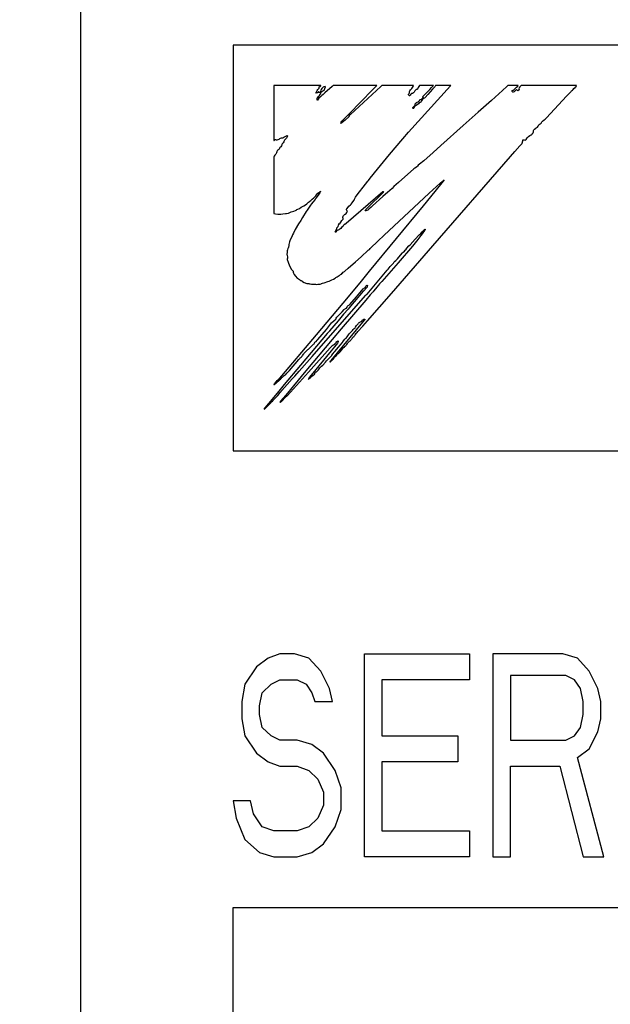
# Model space of a CAD drawing. Extents: x 77 to 816, y 33 to 540.
# Tile 9 of 21: x 419.4 to 425.22, y 429.05 to 438.75. Entities that reach past the tile are written whole.
import ezdxf

# ---------------------------------------------------------------- set-up
doc = ezdxf.new("R2010")
doc.units = 0
doc.header["$LTSCALE"] = 46.2
doc.layers.get('0').update_dxf_attribs({"linetype": 'CONTINUOUS'})
for name, color, linetype in [('ALL_CURVE', 7, 'CONTINUOUS'), ('ALL_DIM', 7, 'CONTINUOUS'), ('ALL_FEATURES', 7, 'CONTINUOUS')]:
    doc.layers.add(name, color=color, linetype=linetype)
doc.dimstyles.get("Standard").update_dxf_attribs({"dimtxt": 2.5, "dimasz": 2.5, "dimexe": 1.25, "dimexo": 0.625, "dimtad": 1, "dimcen": 2.5, "dimazin": 3, "dimtfac": 1, "dimtmove": 0, "dimatfit": 3})

# ---------------------------------------------------------------- blocks, each defined once
blk = doc.blocks.new('_OPEN')
at = {"color": 0, "linetype": 'BYBLOCK'}
for p, q in [((0, 0), (-1, 0.25)), ((-1, -0.25), (0, 0)), ((-1, 0), (0, 0))]:
    blk.add_line(p, q, dxfattribs=at)
blk = doc.blocks.new('*D12')
at = {"layer": 'ALL_DIM', "color": 2, "linetype": 'CONTINUOUS'}
for p, q in [((422.2617, 457.5), (320, 457.5)), ((322, 457.5), (322, 360)), ((322, 262.5), (322, 360)), ((422, 262.5), (320, 262.5))]:
    blk.add_line(p, q, dxfattribs=at)
at = {"layer": 'ALL_DIM', "color": 2, "linetype": 'CONTINUOUS', "xscale": 4, "yscale": 4, "zscale": 4}
for p, rotation in [((322, 457.5), 90), ((322, 262.5), 270)]:
    blk.add_blockref('_OPEN', p, dxfattribs=dict(at, rotation=rotation))
blk = doc.blocks.new('*D13')
at = {"layer": 'ALL_DIM', "color": 2, "linetype": 'CONTINUOUS'}
for p, q in [((350, 457.5), (350, 485.3281)), ((350, 485.3281), (350, 448.75)), ((422, 457.5), (348, 457.5)), ((350, 430), (350, 448.75)), ((418.2966, 440), (348, 440)), ((350, 440), (350, 430))]:
    blk.add_line(p, q, dxfattribs=at)
at = {"layer": 'ALL_DIM', "color": 2, "linetype": 'CONTINUOUS', "xscale": 4, "yscale": 4, "zscale": 4}
for p, rotation in [((350, 457.5), 270), ((350, 440), 90)]:
    blk.add_blockref('_OPEN', p, dxfattribs=dict(at, rotation=rotation))

msp = doc.modelspace()

# ---------------------------------------------------------------- linework, layer by layer
at = {"layer": 'ALL_CURVE', "color": 4, "linetype": 'CONTINUOUS'}
for p, q in [((421.5, 438.5), (421.5, 434.5)), ((458.5, 438.5), (421.5, 438.5)), ((421.5, 434.5), (439.5, 434.5)), ((421.845, 432.4574), (421.73, 432.3723)), ((421.96, 432.5), (421.845, 432.4574)), ((422.1037, 432.5), (421.96, 432.5)), ((422.2475, 432.4574), (422.1037, 432.5)), ((422.3625, 432.3298), (422.2475, 432.4574)), ((422.7937, 430.5), (422.7937, 432.5)), ((422.7937, 432.5), (423.8288, 432.5)), ((423.8288, 432.5), (423.8288, 432.2447)), ((424.0587, 432.5), (424.0587, 430.5)), ((424.7488, 432.5), (424.0587, 432.5)), ((424.8925, 432.4574), (424.7488, 432.5)), ((425.0075, 432.3298), (424.8925, 432.4574)), ((421.73, 432.3723), (421.615, 432.2021)), ((422.4488, 432.1596), (422.3625, 432.3298)), ((424.2312, 432.2872), (424.2312, 431.6489)), ((424.7775, 432.2872), (424.2312, 432.2872)), ((424.8637, 432.2447), (424.7775, 432.2872)), ((425.0938, 432.1596), (425.0075, 432.3298)), ((421.615, 432.2021), (421.5863, 432.0319)), ((421.7875, 432.117), (421.8738, 432.2021)), ((421.8738, 432.2021), (421.96, 432.2447)), ((421.96, 432.2447), (422.1325, 432.2447)), ((422.1325, 432.2447), (422.2187, 432.2021)), ((422.2187, 432.2021), (422.2763, 432.117)), ((422.4775, 432.0319), (422.4488, 432.1596)), ((422.9663, 432.2447), (422.9663, 431.6915)), ((423.8288, 432.2447), (422.9663, 432.2447)), ((424.9213, 432.1596), (424.8637, 432.2447)), ((424.95, 432.0319), (424.9213, 432.1596)), ((425.1225, 432.0319), (425.0938, 432.1596)), ((421.7588, 431.9894), (421.7875, 432.117)), ((422.2763, 432.117), (422.305, 432.0319)), ((421.5863, 432.0319), (421.5863, 431.8617)), ((421.7588, 431.9043), (421.7588, 431.9894)), ((422.305, 432.0319), (422.4775, 432.0319)), ((424.95, 431.9043), (424.95, 432.0319)), ((425.1225, 431.8617), (425.1225, 432.0319)), ((421.5863, 431.8617), (421.615, 431.6915)), ((421.7875, 431.7766), (421.7588, 431.9043)), ((424.9213, 431.7766), (424.95, 431.9043)), ((425.0938, 431.734), (425.1225, 431.8617)), ((421.8738, 431.6915), (421.7875, 431.7766)), ((424.8637, 431.6915), (424.9213, 431.7766)), ((421.615, 431.6915), (421.73, 431.5213)), ((421.96, 431.6489), (421.8738, 431.6915)), ((422.9663, 431.6915), (423.7137, 431.6915)), ((423.7137, 431.6915), (423.7137, 431.4362)), ((424.7775, 431.6489), (424.8637, 431.6915)), ((425.0075, 431.5638), (425.0938, 431.734)), ((422.1325, 431.6489), (421.96, 431.6489)), ((422.2763, 431.6064), (422.1325, 431.6489)), ((422.3912, 431.5213), (422.2763, 431.6064)), ((424.2312, 431.6489), (424.7775, 431.6489)), ((421.73, 431.5213), (421.845, 431.4362)), ((422.5063, 431.3511), (422.3912, 431.5213)), ((424.8925, 431.4787), (425.0075, 431.5638)), ((425.1512, 430.5), (424.8925, 431.4787)), ((421.845, 431.4362), (421.96, 431.3936)), ((421.96, 431.3936), (422.1325, 431.3936)), ((422.1325, 431.3936), (422.2475, 431.3511)), ((422.9663, 431.4362), (422.9663, 430.7553)), ((423.7137, 431.4362), (422.9663, 431.4362)), ((424.2312, 430.5), (424.2312, 431.3936)), ((424.2312, 431.3936), (424.72, 431.3936)), ((424.72, 431.3936), (424.95, 430.5)), ((422.2475, 431.3511), (422.3338, 431.266)), ((422.5637, 431.1809), (422.5063, 431.3511)), ((422.3338, 431.266), (422.3912, 431.1383)), ((422.5637, 430.9681), (422.5637, 431.1809)), ((422.3912, 431.1383), (422.3912, 431.0106)), ((421.5, 431.0532), (421.5288, 430.883)), ((421.6725, 431.0532), (421.5, 431.0532)), ((421.7012, 430.9255), (421.6725, 431.0532)), ((422.3912, 431.0106), (422.3338, 430.883)), ((421.7875, 430.7979), (421.7012, 430.9255)), ((422.5063, 430.7979), (422.5637, 430.9681)), ((421.5288, 430.883), (421.615, 430.6702)), ((421.9025, 430.7553), (421.7875, 430.7979)), ((422.2475, 430.7979), (422.1325, 430.7553)), ((422.3338, 430.883), (422.2475, 430.7979)), ((422.3912, 430.6277), (422.5063, 430.7979)), ((422.1325, 430.7553), (421.9025, 430.7553)), ((422.9663, 430.7553), (423.8288, 430.7553)), ((423.8288, 430.7553), (423.8288, 430.5)), ((421.615, 430.6702), (421.7588, 430.5426)), ((422.2763, 430.5426), (422.3912, 430.6277)), ((421.7588, 430.5426), (421.9025, 430.5)), ((422.1325, 430.5), (422.2763, 430.5426)), ((421.9025, 430.5), (422.1325, 430.5)), ((423.8288, 430.5), (422.7937, 430.5)), ((424.0587, 430.5), (424.2312, 430.5)), ((424.95, 430.5), (425.1512, 430.5)), ((421.5, 423.5), (421.5, 430)), ((421.5, 430), (439.5, 430))]:
    msp.add_line(p, q, dxfattribs=at)
at = {"layer": 'ALL_FEATURES', "color": 7, "linetype": 'CONTINUOUS'}
for p, q in [((420, 273.0088), (420, 439)), ((421.9, 438.1), (421.9, 437.5596)), ((422.3646, 438.1), (421.9, 438.1)), ((422.3409, 438.0682), (422.3436, 438.0707)), ((422.3436, 438.0707), (422.3471, 438.0767)), ((422.3471, 438.0767), (422.3486, 438.0875)), ((422.3486, 438.0875), (422.3529, 438.0907)), ((422.3529, 438.0907), (422.3633, 438.0984)), ((422.3633, 438.0984), (422.3646, 438.1)), ((422.3738, 438.0715), (422.3667, 438.062)), ((422.3831, 438.0815), (422.3738, 438.0715)), ((422.3881, 438.0851), (422.3831, 438.0815)), ((422.3938, 438.0881), (422.3881, 438.0851)), ((422.4082, 438.0925), (422.3938, 438.0881)), ((422.4021, 438.0674), (422.4051, 438.0751)), ((422.4755, 438.0921), (422.4051, 438.0304)), ((422.4051, 438.0751), (422.4073, 438.0794)), ((422.4073, 438.0794), (422.4091, 438.0868)), ((422.4091, 438.0868), (422.4082, 438.0925)), ((422.4802, 438.0964), (422.4755, 438.0921)), ((422.4854, 438.1), (422.4802, 438.0964)), ((422.9156, 438.1), (422.4854, 438.1)), ((422.9547, 438.091), (422.6549, 437.8166)), ((422.8746, 438.0577), (422.9135, 438.0976)), ((422.9135, 438.0976), (422.9156, 438.1)), ((422.9648, 438.1), (422.9547, 438.091)), ((423.2765, 438.1), (422.9648, 438.1)), ((423.2283, 437.6404), (423.6419, 438.0976)), ((423.2476, 438.059), (423.2596, 438.0735)), ((423.2596, 438.0735), (423.2658, 438.0808)), ((423.2658, 438.0808), (423.2729, 438.0908)), ((423.2729, 438.0908), (423.2765, 438.1)), ((423.3243, 438.0822), (423.3152, 438.0664)), ((423.3299, 438.0919), (423.3243, 438.0822)), ((423.3358, 438.1), (423.3299, 438.0919)), ((423.4736, 438.1), (423.3358, 438.1)), ((423.4366, 438.0622), (423.4557, 438.0815)), ((423.4557, 438.0815), (423.4736, 438.1)), ((423.4857, 438.0894), (423.4644, 438.0646)), ((423.4955, 438.1), (423.4857, 438.0894)), ((423.6439, 438.1), (423.4955, 438.1)), ((423.6419, 438.0976), (423.6439, 438.1)), ((424.1967, 438.0902), (424.1552, 438.0521)), ((424.2077, 438.1), (424.1967, 438.0902)), ((424.3089, 438.1), (424.2077, 438.1)), ((424.2686, 438.0618), (424.2829, 438.0751)), ((424.2829, 438.0751), (424.291, 438.0836)), ((424.291, 438.0836), (424.3037, 438.0964)), ((424.3037, 438.0964), (424.3089, 438.1)), ((424.3187, 438.079), (424.3164, 438.0703)), ((424.3164, 438.0703), (424.3172, 438.0577)), ((424.3231, 438.085), (424.3187, 438.079)), ((424.3237, 438.0855), (424.3231, 438.085)), ((424.3277, 438.0891), (424.3237, 438.0855)), ((424.331, 438.0936), (424.3277, 438.0891)), ((424.3365, 438.1), (424.331, 438.0936)), ((424.8826, 438.1), (424.3365, 438.1)), ((424.8496, 438.0617), (424.8572, 438.0716)), ((424.8572, 438.0716), (424.8688, 438.0825)), ((424.8688, 438.0825), (424.8705, 438.084)), ((424.8705, 438.084), (424.8786, 438.0925)), ((424.8786, 438.0925), (424.8826, 438.1)), ((422.3142, 438.0285), (422.3185, 438.0362)), ((422.3189, 438.0271), (422.3142, 438.0285)), ((422.3185, 438.0362), (422.3242, 438.0436)), ((422.3261, 438.028), (422.3189, 438.0271)), ((422.3242, 438.0436), (422.3287, 438.0512)), ((422.3328, 438.0304), (422.3261, 438.028)), ((422.3284, 437.9703), (422.3296, 437.9761)), ((422.3287, 438.0512), (422.3345, 438.0617)), ((422.3296, 437.9761), (422.3315, 437.9811)), ((422.3315, 437.9811), (422.3374, 437.9898)), ((422.3369, 438.0339), (422.3328, 438.0304)), ((422.3345, 438.0617), (422.3409, 438.0682)), ((422.3409, 438.0383), (422.3369, 438.0339)), ((422.3374, 437.9898), (422.3479, 437.9995)), ((422.3451, 437.9751), (422.3381, 437.9668)), ((422.3449, 438.0403), (422.3409, 438.0383)), ((422.3467, 438.0343), (422.3449, 438.0403)), ((422.3603, 437.991), (422.3451, 437.9751)), ((422.3492, 438.0307), (422.3467, 438.0343)), ((422.3479, 437.9995), (422.3521, 438.0035)), ((422.3536, 438.0329), (422.3492, 438.0307)), ((422.3521, 438.0035), (422.3582, 438.0115)), ((422.3567, 438.0354), (422.3536, 438.0329)), ((422.3603, 438.0411), (422.3567, 438.0354)), ((422.3582, 438.0115), (422.3631, 438.025)), ((422.3632, 438.0544), (422.3603, 438.0411)), ((422.3756, 438.0034), (422.3603, 437.991)), ((422.3631, 438.025), (422.3687, 438.0357)), ((422.3667, 438.062), (422.3632, 438.0544)), ((422.3687, 438.0357), (422.3756, 438.0437)), ((422.3756, 438.0437), (422.3843, 438.049)), ((422.3873, 438.0132), (422.3756, 438.0034)), ((422.3843, 438.049), (422.3958, 438.055)), ((422.4051, 438.0304), (422.3873, 438.0132)), ((422.3958, 438.055), (422.3987, 438.0576)), ((422.3987, 438.0576), (422.4004, 438.0602)), ((422.4004, 438.0602), (422.4018, 438.0661)), ((422.4018, 438.0661), (422.4021, 438.0674)), ((422.642, 437.8231), (422.8746, 438.0577)), ((423.229, 438.0102), (423.2293, 438.0164)), ((423.2319, 438.0048), (423.229, 438.0102)), ((423.2293, 438.0164), (423.2329, 438.0243)), ((423.2389, 438.0003), (423.2319, 438.0048)), ((423.2329, 438.0243), (423.2364, 438.0295)), ((423.2364, 438.0295), (423.2379, 438.034)), ((423.2379, 438.034), (423.2382, 438.043)), ((423.2382, 438.043), (423.2383, 438.0437)), ((423.2383, 438.0437), (423.2395, 438.0484)), ((423.2414, 438.001), (423.2389, 438.0003)), ((423.2395, 438.0484), (423.2476, 438.059)), ((423.2446, 438.0058), (423.2414, 438.001)), ((423.2497, 438.0154), (423.2446, 438.0058)), ((423.254, 438.0203), (423.2497, 438.0154)), ((423.2584, 438.0217), (423.254, 438.0203)), ((423.2671, 438.0231), (423.2584, 438.0217)), ((423.2757, 438.0277), (423.2671, 438.0231)), ((423.2841, 438.0358), (423.2757, 438.0277)), ((423.2919, 438.0474), (423.2841, 438.0358)), ((423.2944, 438.0521), (423.2919, 438.0474)), ((423.297, 438.0566), (423.2944, 438.0521)), ((423.2996, 438.0595), (423.297, 438.0566)), ((423.3046, 438.062), (423.2996, 438.0595)), ((423.3115, 438.0617), (423.3046, 438.062)), ((423.3152, 438.0664), (423.3115, 438.0617)), ((423.3624, 437.9723), (423.3725, 437.983)), ((423.3673, 437.9894), (423.3697, 437.993)), ((423.3684, 437.9873), (423.3673, 437.9894)), ((423.3729, 437.9859), (423.3684, 437.9873)), ((423.3697, 437.993), (423.3859, 438.0109)), ((423.3766, 437.9727), (423.3703, 437.9684)), ((423.3725, 437.983), (423.3748, 437.9854)), ((423.3748, 437.9854), (423.3729, 437.9859)), ((423.3862, 437.978), (423.3766, 437.9727)), ((423.3859, 438.0109), (423.4366, 438.0622)), ((423.3921, 437.9839), (423.3862, 437.978)), ((423.4198, 438.0133), (423.3921, 437.9839)), ((423.4644, 438.0646), (423.4198, 438.0133)), ((424.1552, 438.0521), (424.0444, 437.9538)), ((424.2478, 438.0506), (424.2488, 438.0518)), ((424.2478, 438.0467), (424.2478, 438.0506)), ((424.2502, 438.0418), (424.2478, 438.0467)), ((424.2488, 438.0518), (424.2583, 438.0549)), ((424.2548, 438.0371), (424.2502, 438.0418)), ((424.2582, 438.0363), (424.2548, 438.0371)), ((424.268, 438.0401), (424.2582, 438.0363)), ((424.2583, 438.0549), (424.2686, 438.0618)), ((424.2745, 438.0442), (424.268, 438.0401)), ((424.2799, 438.0496), (424.2745, 438.0442)), ((424.2848, 438.0542), (424.2799, 438.0496)), ((424.2933, 438.0579), (424.2848, 438.0542)), ((424.2967, 438.059), (424.2933, 438.0579)), ((424.2997, 438.0524), (424.2967, 438.059)), ((424.3016, 438.0508), (424.2997, 438.0524)), ((424.3036, 438.0502), (424.3016, 438.0508)), ((424.3082, 438.0512), (424.3036, 438.0502)), ((424.3142, 438.0553), (424.3082, 438.0512)), ((424.3172, 438.0577), (424.3142, 438.0553)), ((424.5871, 437.7816), (424.7835, 437.9966)), ((424.7835, 437.9966), (424.7923, 438.0044)), ((424.7923, 438.0044), (424.799, 438.0103)), ((424.799, 438.0103), (424.8155, 438.0269)), ((424.8155, 438.0269), (424.8257, 438.04)), ((424.8257, 438.04), (424.8313, 438.0461)), ((424.8313, 438.0461), (424.8346, 438.0485)), ((424.8346, 438.0485), (424.8443, 438.0556)), ((424.8443, 438.0556), (424.8496, 438.0617)), ((422.3281, 437.9572), (422.3284, 437.9703)), ((422.3307, 437.9585), (422.3281, 437.9572)), ((422.3381, 437.9668), (422.3307, 437.9585)), ((423.2692, 437.8839), (423.2724, 437.8895)), ((423.2696, 437.8793), (423.2692, 437.8839)), ((423.2703, 437.8781), (423.2696, 437.8793)), ((423.2738, 437.8757), (423.2703, 437.8781)), ((423.2724, 437.8895), (423.2791, 437.8951)), ((423.2783, 437.8765), (423.2738, 437.8757)), ((423.28, 437.8791), (423.2783, 437.8765)), ((423.2791, 437.8951), (423.2864, 437.9003)), ((423.2826, 437.8861), (423.28, 437.8791)), ((423.2878, 437.8932), (423.2826, 437.8861)), ((423.2864, 437.9003), (423.2915, 437.9058)), ((423.2981, 437.9016), (423.2878, 437.8932)), ((423.2915, 437.9058), (423.2935, 437.9119)), ((423.2932, 437.917), (423.2947, 437.9217)), ((423.2935, 437.9119), (423.2932, 437.917)), ((423.2947, 437.9217), (423.2968, 437.9238)), ((423.2968, 437.9238), (423.3001, 437.9258)), ((423.3124, 437.9111), (423.2981, 437.9016)), ((423.3001, 437.9258), (423.3025, 437.9284)), ((423.3025, 437.9284), (423.3066, 437.9333)), ((423.3066, 437.9333), (423.3134, 437.9383)), ((423.326, 437.9212), (423.3124, 437.9111)), ((423.3134, 437.9383), (423.3223, 437.941)), ((423.3223, 437.941), (423.327, 437.9423)), ((423.3344, 437.9302), (423.326, 437.9212)), ((423.327, 437.9423), (423.3332, 437.9463)), ((423.3332, 437.9463), (423.3373, 437.9527)), ((423.3413, 437.9326), (423.3344, 437.9302)), ((423.3373, 437.9527), (423.3388, 437.9621)), ((423.3388, 437.9621), (423.3454, 437.962)), ((423.3482, 437.9386), (423.3413, 437.9326)), ((423.3454, 437.962), (423.3531, 437.9651)), ((423.3565, 437.9498), (423.3482, 437.9386)), ((423.3531, 437.9651), (423.3624, 437.9723)), ((423.363, 437.9596), (423.3565, 437.9498)), ((423.3703, 437.9684), (423.363, 437.9596)), ((424.0444, 437.9538), (423.9142, 437.8396)), ((422.584, 437.7647), (422.599, 437.78)), ((422.599, 437.78), (422.642, 437.8231)), ((422.6394, 437.7912), (422.6027, 437.76)), ((422.641, 437.8003), (422.6394, 437.7912)), ((422.6454, 437.8079), (422.641, 437.8003)), ((422.652, 437.8143), (422.6454, 437.8079)), ((422.6549, 437.8166), (422.652, 437.8143)), ((423.9142, 437.8396), (423.7679, 437.7071)), ((424.5744, 437.7698), (424.5871, 437.7816)), ((422.5701, 437.733), (422.5615, 437.7269)), ((422.5615, 437.7269), (422.5619, 437.7312)), ((422.5619, 437.7312), (422.5652, 437.7394)), ((422.5652, 437.7394), (422.5656, 437.7402)), ((422.5656, 437.7402), (422.5711, 437.7493)), ((422.6027, 437.76), (422.5701, 437.733)), ((422.5711, 437.7493), (422.584, 437.7647)), ((423.7679, 437.7071), (423.5454, 437.5113)), ((424.4813, 437.6802), (424.4866, 437.6836)), ((424.4866, 437.6836), (424.498, 437.6925)), ((424.498, 437.6925), (424.5063, 437.7022)), ((424.5063, 437.7022), (424.512, 437.7139)), ((424.512, 437.7139), (424.5145, 437.7165)), ((424.5145, 437.7165), (424.5239, 437.7228)), ((424.5239, 437.7228), (424.5344, 437.7316)), ((424.5344, 437.7316), (424.5427, 437.7421)), ((424.5427, 437.7421), (424.5486, 437.7487)), ((424.5486, 437.7487), (424.5649, 437.7621)), ((424.5649, 437.7621), (424.5744, 437.7698)), ((421.9667, 437.5829), (421.9756, 437.5851)), ((421.9756, 437.5851), (421.984, 437.5854)), ((421.984, 437.5854), (421.9902, 437.5861)), ((421.9902, 437.5861), (421.9997, 437.5908)), ((421.9997, 437.5908), (422.0179, 437.6036)), ((422.0179, 437.6036), (422.0262, 437.6071)), ((422.0262, 437.6071), (422.034, 437.6075)), ((422.033, 437.5963), (422.0263, 437.5839)), ((422.0361, 437.6022), (422.033, 437.5963)), ((422.034, 437.6075), (422.0359, 437.6067)), ((422.0359, 437.6067), (422.0367, 437.6055)), ((422.0367, 437.6055), (422.0361, 437.6022)), ((423.1708, 437.5747), (423.2283, 437.6404)), ((424.3882, 437.569), (424.3986, 437.5848)), ((424.3986, 437.5848), (424.411, 437.5981)), ((424.411, 437.5981), (424.4246, 437.6086)), ((424.4246, 437.6086), (424.437, 437.6154)), ((424.437, 437.6154), (424.4391, 437.6165)), ((424.4391, 437.6165), (424.4448, 437.6215)), ((424.4448, 437.6215), (424.4469, 437.624)), ((424.4469, 437.624), (424.4556, 437.6364)), ((424.4556, 437.6364), (424.4596, 437.6455)), ((424.4592, 437.6553), (424.4595, 437.6592)), ((424.4599, 437.6509), (424.4592, 437.6553)), ((424.4595, 437.6592), (424.4623, 437.6658)), ((424.4596, 437.6455), (424.4599, 437.6509)), ((424.4623, 437.6658), (424.4687, 437.672)), ((424.4687, 437.672), (424.4813, 437.6802)), ((421.9, 437.5596), (421.9036, 437.56)), ((421.9036, 437.56), (421.9073, 437.564)), ((421.9073, 437.564), (421.9098, 437.5664)), ((421.9098, 437.5664), (421.9151, 437.5686)), ((421.9151, 437.5686), (421.9187, 437.5687)), ((421.9187, 437.5687), (421.9232, 437.5677)), ((421.9232, 437.5677), (421.933, 437.5664)), ((421.933, 437.5664), (421.9432, 437.5684)), ((421.9432, 437.5684), (421.9535, 437.5735)), ((421.9535, 437.5735), (421.9592, 437.578)), ((421.9611, 437.4895), (421.9553, 437.4791)), ((421.9592, 437.578), (421.9667, 437.5829)), ((421.9645, 437.493), (421.9611, 437.4895)), ((421.9707, 437.498), (421.9645, 437.493)), ((421.9764, 437.5065), (421.9707, 437.498)), ((421.9805, 437.5169), (421.9764, 437.5065)), ((421.9809, 437.519), (421.9805, 437.5169)), ((421.9828, 437.5259), (421.9809, 437.519)), ((421.9882, 437.5332), (421.9828, 437.5259)), ((421.9929, 437.5377), (421.9882, 437.5332)), ((422.0011, 437.5451), (421.9929, 437.5377)), ((422.0037, 437.5554), (422.0011, 437.5451)), ((422.0063, 437.5637), (422.0037, 437.5554)), ((422.0099, 437.5676), (422.0063, 437.5637)), ((422.0179, 437.5744), (422.0099, 437.5676)), ((422.0263, 437.5839), (422.0179, 437.5744)), ((423.0423, 437.4229), (423.1708, 437.5747)), ((423.5454, 437.5113), (423.4698, 437.4424)), ((424.2752, 437.45), (424.3235, 437.5054)), ((424.3235, 437.5054), (424.3433, 437.5264)), ((424.3433, 437.5264), (424.3488, 437.5308)), ((424.3488, 437.5308), (424.349, 437.533)), ((424.349, 437.533), (424.3529, 437.5571)), ((424.3529, 437.5571), (424.355, 437.5653)), ((424.355, 437.5653), (424.3653, 437.5647)), ((424.3653, 437.5647), (424.3672, 437.5645)), ((424.3672, 437.5645), (424.3781, 437.5639)), ((424.3781, 437.5639), (424.3844, 437.5654)), ((424.3844, 437.5654), (424.3882, 437.569)), ((421.9029, 437.4039), (421.9, 437.3949)), ((421.9, 437.3949), (421.9, 436.8393)), ((421.9096, 437.4145), (421.9029, 437.4039)), ((421.9197, 437.4262), (421.9096, 437.4145)), ((421.9241, 437.4315), (421.9197, 437.4262)), ((421.9269, 437.4396), (421.9241, 437.4315)), ((421.9291, 437.4483), (421.9269, 437.4396)), ((421.9298, 437.4504), (421.9291, 437.4483)), ((421.9341, 437.4592), (421.9298, 437.4504)), ((421.9407, 437.4659), (421.9341, 437.4592)), ((421.9502, 437.4706), (421.9407, 437.4659)), ((421.952, 437.4729), (421.9502, 437.4706)), ((421.9553, 437.4791), (421.952, 437.4729)), ((422.922, 437.2779), (423.0423, 437.4229)), ((423.4698, 437.4424), (423.3778, 437.3603)), ((423.4663, 436.5217), (424.2337, 437.4017)), ((424.2337, 437.4017), (424.2752, 437.45)), ((423.31, 437.2996), (423.298, 437.2917)), ((423.3177, 437.3072), (423.31, 437.2996)), ((423.3223, 437.3158), (423.3177, 437.3072)), ((423.3246, 437.3166), (423.3223, 437.3158)), ((423.337, 437.3257), (423.3246, 437.3166)), ((423.3778, 437.3603), (423.337, 437.3257)), ((422.8509, 437.1898), (422.922, 437.2779)), ((423.2808, 437.2794), (423.1287, 437.1461)), ((423.2904, 437.2872), (423.2808, 437.2794)), ((423.298, 437.2917), (423.2904, 437.2872)), ((422.7231, 437.0253), (422.8034, 437.1289)), ((422.8034, 437.1289), (422.8269, 437.1583)), ((422.8269, 437.1583), (422.8305, 437.1619)), ((422.8305, 437.1619), (422.8324, 437.1653)), ((422.8324, 437.1653), (422.8509, 437.1898)), ((423.0832, 437.1052), (423.0654, 437.088)), ((423.1287, 437.1461), (423.0832, 437.1052)), ((423.4316, 437.0393), (423.5412, 437.1394)), ((423.5685, 437.1575), (423.4873, 437.0569)), ((423.5412, 437.1394), (423.575, 437.1689)), ((423.5802, 437.1727), (423.5685, 437.1575)), ((423.575, 437.1689), (423.5802, 437.1727)), ((422.2942, 436.9941), (422.3078, 437.0062)), ((422.3078, 437.0062), (422.3139, 437.0139)), ((422.3139, 437.0139), (422.3215, 437.0245)), ((422.3269, 437.0072), (422.3155, 436.9927)), ((422.3215, 437.0245), (422.3358, 437.0391)), ((422.344, 437.0303), (422.3269, 437.0072)), ((422.3358, 437.0391), (422.3532, 437.0535)), ((422.3533, 437.0442), (422.344, 437.0303)), ((422.3532, 437.0535), (422.3616, 437.0592)), ((422.3616, 437.0592), (422.3533, 437.0442)), ((422.976, 437.053), (422.6135, 436.7415)), ((422.6959, 436.9821), (422.7068, 437.0022)), ((422.7068, 437.0022), (422.7231, 437.0253)), ((422.8575, 436.9277), (422.9478, 437.0172)), ((422.9761, 437.0072), (422.8736, 436.9161)), ((422.9478, 437.0172), (422.9814, 437.0514)), ((422.9811, 437.0542), (422.976, 437.053)), ((423.0027, 437.0297), (422.9761, 437.0072)), ((422.9857, 437.0564), (422.9811, 437.0542)), ((422.9814, 437.0514), (422.9857, 437.0564)), ((422.9853, 436.6241), (423.4316, 437.0393)), ((423.0216, 437.0461), (423.0027, 437.0297)), ((423.0442, 437.0672), (423.0216, 437.0461)), ((423.0654, 437.088), (423.0442, 437.0672)), ((423.4873, 437.0569), (423.3735, 436.9173)), ((422.171, 436.901), (422.1824, 436.909)), ((422.1824, 436.909), (422.195, 436.9164)), ((422.195, 436.9164), (422.2116, 436.9255)), ((422.2116, 436.9255), (422.2263, 436.9353)), ((422.2263, 436.9353), (422.2296, 436.9386)), ((422.2296, 436.9386), (422.2349, 436.9464)), ((422.2349, 436.9464), (422.2424, 436.9521)), ((422.2424, 436.9521), (422.2522, 436.9569)), ((422.2616, 436.9216), (422.2441, 436.8942)), ((422.2522, 436.9569), (422.2531, 436.9573)), ((422.2531, 436.9573), (422.2567, 436.9601)), ((422.2567, 436.9601), (422.2641, 436.969)), ((422.262, 436.9223), (422.2616, 436.9216)), ((422.2733, 436.9369), (422.262, 436.9223)), ((422.2641, 436.969), (422.2793, 436.9823)), ((422.2842, 436.9504), (422.2733, 436.9369)), ((422.2793, 436.9823), (422.2942, 436.9941)), ((422.307, 436.9794), (422.2842, 436.9504)), ((422.311, 436.9855), (422.307, 436.9794)), ((422.3155, 436.9927), (422.311, 436.9855)), ((422.6336, 436.9028), (422.6415, 436.9109)), ((422.6415, 436.9109), (422.6558, 436.9248)), ((422.6558, 436.9248), (422.6636, 436.9333)), ((422.6636, 436.9333), (422.6743, 436.9465)), ((422.6743, 436.9465), (422.689, 436.9667)), ((422.689, 436.9667), (422.6925, 436.9731)), ((422.6925, 436.9731), (422.6959, 436.9821)), ((422.8106, 436.8817), (422.8575, 436.9277)), ((423.3735, 436.9173), (422.8405, 436.2708)), ((422.8736, 436.9161), (422.8603, 436.9022)), ((421.9, 436.8393), (421.9179, 436.8354)), ((421.9179, 436.8354), (421.9416, 436.8337)), ((421.9416, 436.8337), (421.9711, 436.8348)), ((421.9711, 436.8348), (421.989, 436.8367)), ((421.989, 436.8367), (422.0164, 436.8393)), ((422.0164, 436.8393), (422.0254, 436.8402)), ((422.0254, 436.8402), (422.0449, 436.8431)), ((422.0449, 436.8431), (422.0533, 436.8464)), ((422.0533, 436.8464), (422.0589, 436.8498)), ((422.0589, 436.8498), (422.0729, 436.8563)), ((422.0729, 436.8563), (422.0985, 436.8637)), ((422.0985, 436.8637), (422.1157, 436.8691)), ((422.1157, 436.8691), (422.1233, 436.874)), ((422.1233, 436.874), (422.1255, 436.8772)), ((422.1255, 436.8772), (422.127, 436.8789)), ((422.127, 436.8789), (422.1385, 436.8818)), ((422.1385, 436.8818), (422.1524, 436.8886)), ((422.1524, 436.8886), (422.171, 436.901)), ((422.219, 436.8584), (422.1824, 436.8007)), ((422.2296, 436.874), (422.219, 436.8584)), ((422.2441, 436.8942), (422.2296, 436.874)), ((422.5805, 436.8086), (422.583, 436.8143)), ((422.5808, 436.8012), (422.5805, 436.8086)), ((422.583, 436.8143), (422.5854, 436.8167)), ((422.5854, 436.8167), (422.5888, 436.8187)), ((422.5888, 436.8187), (422.591, 436.8213)), ((422.591, 436.8213), (422.5945, 436.8275)), ((422.5945, 436.8275), (422.5965, 436.8295)), ((422.5965, 436.8295), (422.6046, 436.8332)), ((422.6046, 436.8332), (422.6127, 436.8404)), ((422.6127, 436.8404), (422.6203, 436.8512)), ((422.6166, 436.8749), (422.617, 436.8823)), ((422.6191, 436.8692), (422.6166, 436.8749)), ((422.617, 436.8823), (422.62, 436.8871)), ((422.6236, 436.8647), (422.6191, 436.8692)), ((422.62, 436.8871), (422.6336, 436.9028)), ((422.6203, 436.8512), (422.6245, 436.8596)), ((422.6254, 436.8631), (422.6236, 436.8647)), ((422.6245, 436.8596), (422.6254, 436.8631)), ((422.801, 436.868), (422.8027, 436.8734)), ((422.8073, 436.868), (422.801, 436.868)), ((422.8027, 436.8734), (422.8074, 436.8786)), ((422.8183, 436.8695), (422.8073, 436.868)), ((422.8074, 436.8786), (422.8106, 436.8817)), ((422.8258, 436.873), (422.8183, 436.8695)), ((422.8368, 436.8818), (422.8258, 436.873)), ((422.8603, 436.9022), (422.8368, 436.8818)), ((422.145, 436.7383), (422.112, 436.6829)), ((422.166, 436.7725), (422.145, 436.7383)), ((422.1824, 436.8007), (422.166, 436.7725)), ((422.5285, 436.7048), (422.5333, 436.713)), ((422.5333, 436.713), (422.5375, 436.7257)), ((422.5375, 436.7257), (422.5405, 436.7381)), ((422.5405, 436.7381), (422.5416, 436.7402)), ((422.5416, 436.7402), (422.544, 436.7395)), ((422.544, 436.7395), (422.5479, 436.7376)), ((422.5479, 436.7376), (422.5513, 436.7383)), ((422.5513, 436.7383), (422.5546, 436.7433)), ((422.5546, 436.7433), (422.5605, 436.7536)), ((422.5605, 436.7536), (422.5724, 436.7699)), ((422.5736, 436.7129), (422.5691, 436.7032)), ((422.5724, 436.7699), (422.5832, 436.7843)), ((422.5766, 436.7125), (422.5736, 436.7129)), ((422.5792, 436.7131), (422.5766, 436.7125)), ((422.5835, 436.7164), (422.5792, 436.7131)), ((422.5836, 436.7921), (422.5808, 436.8012)), ((422.5832, 436.7843), (422.585, 436.788)), ((422.5919, 436.7294), (422.5835, 436.7164)), ((422.5839, 436.7916), (422.5836, 436.7921)), ((422.585, 436.788), (422.5839, 436.7916)), ((422.5954, 436.7316), (422.5919, 436.7294)), ((422.5975, 436.7314), (422.5954, 436.7316)), ((422.5999, 436.7303), (422.5975, 436.7314)), ((422.6135, 436.7415), (422.5999, 436.7303)), ((422.0852, 436.6291), (422.0775, 436.6098)), ((422.0933, 436.6479), (422.0852, 436.6291)), ((422.112, 436.6829), (422.0933, 436.6479)), ((422.5063, 436.6614), (422.5078, 436.6646)), ((422.5076, 436.6576), (422.5063, 436.6614)), ((422.5115, 436.6539), (422.5076, 436.6576)), ((422.5078, 436.6646), (422.5128, 436.6728)), ((422.5148, 436.6599), (422.5115, 436.6539)), ((422.5128, 436.6728), (422.5205, 436.6872)), ((422.5184, 436.6647), (422.5148, 436.6599)), ((422.5265, 436.6716), (422.5184, 436.6647)), ((422.5205, 436.6872), (422.5234, 436.6959)), ((422.523, 436.7005), (422.5285, 436.7048)), ((422.5234, 436.6959), (422.523, 436.7005)), ((422.5378, 436.6775), (422.5265, 436.6716)), ((422.5393, 436.6782), (422.5378, 436.6775)), ((422.5515, 436.6848), (422.5393, 436.6782)), ((422.5624, 436.6939), (422.5515, 436.6848)), ((422.5691, 436.7032), (422.5624, 436.6939)), ((422.9279, 436.5695), (422.9853, 436.6241)), ((423.2949, 436.5872), (423.3346, 436.6299)), ((423.3496, 436.6226), (423.3213, 436.5852)), ((423.3346, 436.6299), (423.3484, 436.6446)), ((423.3484, 436.6446), (423.3625, 436.6592)), ((423.3611, 436.6406), (423.3496, 436.6226)), ((423.3691, 436.6487), (423.3611, 436.6406)), ((423.3625, 436.6592), (423.3779, 436.6756)), ((423.3781, 436.6628), (423.3691, 436.6487)), ((423.3779, 436.6756), (423.3835, 436.6799)), ((423.3841, 436.6725), (423.3781, 436.6628)), ((423.3835, 436.6799), (423.3887, 436.684)), ((423.3903, 436.6775), (423.3841, 436.6725)), ((423.3887, 436.684), (423.39, 436.6868)), ((423.39, 436.6868), (423.3909, 436.6874)), ((423.3914, 436.6791), (423.3903, 436.6775)), ((423.3909, 436.6874), (423.3921, 436.6871)), ((423.3933, 436.6845), (423.3914, 436.6791)), ((423.3921, 436.6871), (423.3933, 436.6845)), ((422.048, 436.5286), (422.0461, 436.5056)), ((422.0489, 436.5354), (422.048, 436.5286)), ((422.0541, 436.5602), (422.0489, 436.5354)), ((422.058, 436.5713), (422.0541, 436.5602)), ((422.0603, 436.5742), (422.058, 436.5713)), ((422.0775, 436.6098), (422.0603, 436.5742)), ((422.8504, 436.4944), (422.9279, 436.5695)), ((423.062, 436.0529), (423.4663, 436.5217)), ((423.2657, 436.5173), (423.1265, 436.3535)), ((423.2124, 436.4992), (423.2317, 436.5208)), ((423.2317, 436.5208), (423.2429, 436.5323)), ((423.2429, 436.5323), (423.2949, 436.5872)), ((423.3213, 436.5852), (423.2657, 436.5173)), ((422.0311, 436.4508), (422.0294, 436.4417)), ((422.0294, 436.4417), (422.0296, 436.4364)), ((422.0296, 436.4364), (422.0308, 436.4299)), ((422.0308, 436.4299), (422.0348, 436.409)), ((422.0332, 436.459), (422.0311, 436.4508)), ((422.034, 436.4715), (422.0332, 436.459)), ((422.035, 436.4827), (422.034, 436.4715)), ((422.0381, 436.494), (422.035, 436.4827)), ((422.0423, 436.5023), (422.0381, 436.494)), ((422.0461, 436.5056), (422.0423, 436.5023)), ((422.7606, 436.4126), (422.8314, 436.4775)), ((422.8314, 436.4775), (422.842, 436.4867)), ((422.842, 436.4867), (422.8504, 436.4944)), ((423.1194, 436.3942), (423.1476, 436.4282)), ((423.1476, 436.4282), (423.1703, 436.4542)), ((423.1703, 436.4542), (423.1768, 436.4603)), ((423.1768, 436.4603), (423.1879, 436.4692)), ((423.1879, 436.4692), (423.1964, 436.4788)), ((423.1964, 436.4788), (423.2008, 436.4835)), ((423.2008, 436.4835), (423.2124, 436.4992)), ((422.0347, 436.3964), (422.034, 436.3924)), ((422.034, 436.3924), (422.034, 436.388)), ((422.034, 436.388), (422.0433, 436.3602)), ((422.0348, 436.409), (422.0347, 436.3964)), ((422.0433, 436.3602), (422.0566, 436.3241)), ((422.0566, 436.3241), (422.0671, 436.3024)), ((422.6331, 436.3002), (422.7073, 436.3635)), ((422.7073, 436.3635), (422.7606, 436.4126)), ((423.1265, 436.3535), (423.035, 436.2496)), ((423.0461, 436.3175), (423.0533, 436.3247)), ((423.0533, 436.3247), (423.0664, 436.3362)), ((423.0664, 436.3362), (423.0792, 436.3512)), ((423.0792, 436.3512), (423.0879, 436.3635)), ((423.0879, 436.3635), (423.0911, 436.3675)), ((423.0911, 436.3675), (423.1031, 436.3772)), ((423.1031, 436.3772), (423.1194, 436.3942)), ((422.0671, 436.3024), (422.0729, 436.2931)), ((422.0729, 436.2931), (422.0796, 436.2843)), ((422.0796, 436.2843), (422.0857, 436.2784)), ((422.0857, 436.2784), (422.0865, 436.2777)), ((422.0865, 436.2777), (422.0899, 436.2727)), ((422.0899, 436.2727), (422.0917, 436.262)), ((422.0917, 436.262), (422.0939, 436.2527)), ((422.0939, 436.2527), (422.1007, 436.2399)), ((422.1007, 436.2399), (422.1134, 436.2233)), ((422.5358, 436.2229), (422.5455, 436.2301)), ((422.5455, 436.2301), (422.5522, 436.2328)), ((422.5522, 436.2328), (422.5542, 436.2346)), ((422.5542, 436.2346), (422.5579, 436.2388)), ((422.5579, 436.2388), (422.5633, 436.2409)), ((422.5633, 436.2409), (422.5671, 436.243)), ((422.5671, 436.243), (422.5745, 436.251)), ((422.5745, 436.251), (422.5761, 436.2527)), ((422.5761, 436.2527), (422.5858, 436.2611)), ((422.5858, 436.2611), (422.5972, 436.2673)), ((422.5972, 436.2673), (422.6019, 436.2708)), ((422.6019, 436.2708), (422.6331, 436.3002)), ((422.8405, 436.2708), (422.7611, 436.1719)), ((422.8193, 436.0466), (423.0015, 436.2611)), ((423.035, 436.2496), (422.9641, 436.1703)), ((423.0015, 436.2611), (423.0182, 436.2824)), ((423.0182, 436.2824), (423.0266, 436.2932)), ((423.0266, 436.2932), (423.0461, 436.3175)), ((422.1134, 436.2233), (422.1319, 436.2044)), ((422.1319, 436.2044), (422.1344, 436.2022)), ((422.1344, 436.2022), (422.1525, 436.1882)), ((422.1525, 436.1882), (422.1648, 436.1814)), ((422.1648, 436.1814), (422.1718, 436.1798)), ((422.1718, 436.1798), (422.1747, 436.1771)), ((422.1747, 436.1771), (422.1753, 436.1764)), ((422.1753, 436.1764), (422.1827, 436.1695)), ((422.1827, 436.1695), (422.1983, 436.1605)), ((422.1983, 436.1605), (422.2265, 436.1491)), ((422.2265, 436.1491), (422.231, 436.149)), ((422.231, 436.149), (422.2359, 436.1496)), ((422.2359, 436.1496), (422.2452, 436.15)), ((422.2452, 436.15), (422.2518, 436.1481)), ((422.2518, 436.1481), (422.2599, 436.1455)), ((422.2599, 436.1455), (422.2728, 436.1448)), ((422.2728, 436.1448), (422.2819, 436.145)), ((422.2819, 436.145), (422.2986, 436.1448)), ((422.2986, 436.1448), (422.3104, 436.1425)), ((422.3104, 436.1425), (422.3168, 436.1421)), ((422.3168, 436.1421), (422.3338, 436.1433)), ((422.3338, 436.1433), (422.347, 436.1435)), ((422.347, 436.1435), (422.357, 436.1441)), ((422.357, 436.1441), (422.3665, 436.1476)), ((422.3665, 436.1476), (422.3715, 436.1499)), ((422.3715, 436.1499), (422.3804, 436.1528)), ((422.3804, 436.1528), (422.3959, 436.1569)), ((422.3959, 436.1569), (422.4339, 436.1701)), ((422.4339, 436.1701), (422.4463, 436.1748)), ((422.4463, 436.1748), (422.4724, 436.1853)), ((422.4724, 436.1853), (422.4892, 436.1947)), ((422.4892, 436.1947), (422.5047, 436.2044)), ((422.5047, 436.2044), (422.5124, 436.2089)), ((422.5124, 436.2089), (422.5261, 436.2158)), ((422.5261, 436.2158), (422.5358, 436.2229)), ((422.7611, 436.1719), (422.634, 436.0189)), ((422.8113, 436.1258), (422.8133, 436.1302)), ((422.8133, 436.1302), (422.814, 436.131)), ((422.814, 436.131), (422.8183, 436.1328)), ((422.8183, 436.1328), (422.8227, 436.1314)), ((422.8226, 436.1305), (422.8219, 436.1223)), ((422.8227, 436.1314), (422.8226, 436.1305)), ((422.9323, 436.1343), (422.917, 436.115)), ((422.9425, 436.1466), (422.9323, 436.1343)), ((422.9641, 436.1703), (422.9425, 436.1466)), ((422.2787, 435.4325), (422.8047, 436.033)), ((422.7824, 436.0758), (422.6931, 435.9705)), ((422.7153, 436.0176), (422.7818, 436.0966)), ((422.7818, 436.0966), (422.7871, 436.1026)), ((422.7858, 436.076), (422.7824, 436.0758)), ((422.7908, 436.08), (422.7858, 436.076)), ((422.7871, 436.1026), (422.7927, 436.1068)), ((422.7998, 436.0912), (422.7908, 436.08)), ((422.7927, 436.1068), (422.7995, 436.1075)), ((422.7995, 436.1075), (422.7997, 436.1083)), ((422.7997, 436.1083), (422.8045, 436.1187)), ((422.8053, 436.0984), (422.7998, 436.0912)), ((422.8045, 436.1187), (422.8075, 436.1226)), ((422.8047, 436.033), (422.8056, 436.0339)), ((422.8131, 436.1072), (422.8053, 436.0984)), ((422.8056, 436.0339), (422.8151, 436.0436)), ((422.8514, 436.0392), (422.8062, 435.9862)), ((422.8075, 436.1226), (422.8113, 436.1258)), ((422.8192, 436.1145), (422.8131, 436.1072)), ((422.8151, 436.0436), (422.8193, 436.0466)), ((422.8219, 436.1223), (422.8192, 436.1145)), ((422.8246, 435.7823), (423.062, 436.0529)), ((422.8672, 436.0565), (422.8514, 436.0392)), ((422.8713, 436.0601), (422.8672, 436.0565)), ((422.8776, 436.0648), (422.8713, 436.0601)), ((422.8834, 436.0726), (422.8776, 436.0648)), ((422.8846, 436.0746), (422.8834, 436.0726)), ((422.8873, 436.0795), (422.8846, 436.0746)), ((422.917, 436.115), (422.8873, 436.0795)), ((422.634, 436.0189), (422.3184, 435.6436)), ((422.8062, 435.9862), (422.5641, 435.7052)), ((422.6342, 435.9328), (422.6455, 435.9405)), ((422.6455, 435.9405), (422.6505, 435.9424)), ((422.6505, 435.9424), (422.7153, 436.0176)), ((422.6931, 435.9705), (422.6567, 435.9269)), ((422.5295, 435.8266), (422.5748, 435.8722)), ((422.5889, 435.8469), (422.5335, 435.782)), ((422.5748, 435.8722), (422.5956, 435.8928)), ((422.6321, 435.8981), (422.5889, 435.8469)), ((422.5956, 435.8928), (422.5974, 435.8968)), ((422.5974, 435.8968), (422.6028, 435.9004)), ((422.6028, 435.9004), (422.6069, 435.9026)), ((422.6069, 435.9026), (422.6159, 435.9083)), ((422.6159, 435.9083), (422.6226, 435.9156)), ((422.6226, 435.9156), (422.6273, 435.9256)), ((422.6273, 435.9256), (422.6297, 435.9288)), ((422.6297, 435.9288), (422.6342, 435.9328)), ((422.6431, 435.9101), (422.6321, 435.8981)), ((422.6567, 435.9269), (422.6431, 435.9101)), ((422.441, 435.7245), (422.4693, 435.763)), ((422.7762, 435.7694), (422.4634, 435.3919)), ((422.4693, 435.763), (422.4704, 435.7641)), ((422.4704, 435.7641), (422.4964, 435.7867)), ((422.5335, 435.782), (422.4926, 435.7323)), ((422.4964, 435.7867), (422.5124, 435.7984)), ((422.5124, 435.7984), (422.5151, 435.8073)), ((422.5151, 435.8073), (422.5215, 435.8176)), ((422.5215, 435.8176), (422.5295, 435.8266)), ((422.7147, 435.7349), (422.7259, 435.7466)), ((422.7259, 435.7466), (422.7299, 435.7497)), ((422.7299, 435.7497), (422.7311, 435.7517)), ((422.7311, 435.7517), (422.7316, 435.7534)), ((422.7316, 435.7534), (422.7347, 435.7593)), ((422.7347, 435.7593), (422.7414, 435.7652)), ((422.7414, 435.7652), (422.7461, 435.7666)), ((422.7461, 435.7666), (422.7487, 435.7682)), ((422.7487, 435.7682), (422.7538, 435.7727)), ((422.7538, 435.7727), (422.7675, 435.7794)), ((422.7675, 435.7794), (422.7704, 435.7843)), ((422.7704, 435.7843), (422.7729, 435.7884)), ((422.7729, 435.7884), (422.7806, 435.7922)), ((422.7972, 435.7959), (422.7762, 435.7694)), ((422.7768, 435.7284), (422.8246, 435.7823)), ((422.7806, 435.7922), (422.7815, 435.7949)), ((422.7815, 435.7949), (422.783, 435.7967)), ((422.783, 435.7967), (422.7874, 435.7982)), ((422.7874, 435.7982), (422.7915, 435.7984)), ((422.7915, 435.7984), (422.7992, 435.799)), ((422.7992, 435.799), (422.7972, 435.7959)), ((422.4262, 435.6566), (422.1634, 435.3451)), ((422.3343, 435.5998), (422.4197, 435.6979)), ((422.4197, 435.6979), (422.4401, 435.7234)), ((422.4364, 435.6666), (422.4262, 435.6566)), ((422.4464, 435.676), (422.4364, 435.6666)), ((422.4401, 435.7234), (422.441, 435.7245)), ((422.4491, 435.6789), (422.4464, 435.676)), ((422.4495, 435.6811), (422.4491, 435.6789)), ((422.4504, 435.6839), (422.4495, 435.6811)), ((422.4926, 435.7323), (422.4504, 435.6839)), ((422.5641, 435.7052), (422.4752, 435.6001)), ((422.6241, 435.6264), (422.6441, 435.6541)), ((422.6441, 435.6541), (422.649, 435.6609)), ((422.649, 435.6609), (422.6593, 435.6724)), ((422.6593, 435.6724), (422.6763, 435.6889)), ((422.6763, 435.6889), (422.6824, 435.6961)), ((422.6824, 435.6961), (422.6829, 435.6967)), ((422.6829, 435.6967), (422.6914, 435.707)), ((422.6914, 435.707), (422.7008, 435.7146)), ((422.6978, 435.6383), (422.7025, 435.6447)), ((422.7008, 435.7146), (422.7043, 435.7215)), ((422.7025, 435.6447), (422.7146, 435.6608)), ((422.7043, 435.7215), (422.7147, 435.7349)), ((422.7146, 435.6608), (422.7225, 435.6687)), ((422.7225, 435.6687), (422.7294, 435.6759)), ((422.7294, 435.6759), (422.7768, 435.7284)), ((422.3184, 435.6436), (421.939, 435.1989)), ((422.4752, 435.6001), (422.2156, 435.2893)), ((422.2548, 435.5164), (422.2919, 435.5511)), ((422.2919, 435.5511), (422.2988, 435.5574)), ((422.2988, 435.5574), (422.3007, 435.5611)), ((422.3007, 435.5611), (422.3022, 435.5653)), ((422.3022, 435.5653), (422.3059, 435.571)), ((422.3059, 435.571), (422.3129, 435.5756)), ((422.3129, 435.5756), (422.3173, 435.5792)), ((422.3173, 435.5792), (422.3271, 435.591)), ((422.3271, 435.591), (422.3343, 435.5998)), ((422.4904, 435.5456), (422.5041, 435.5567)), ((422.5041, 435.5567), (422.506, 435.5605)), ((422.506, 435.5605), (422.5117, 435.5657)), ((422.5117, 435.5657), (422.5169, 435.5715)), ((422.5283, 435.5629), (422.5152, 435.546)), ((422.5169, 435.5715), (422.5196, 435.5787)), ((422.5196, 435.5787), (422.5214, 435.5805)), ((422.5214, 435.5805), (422.5268, 435.5831)), ((422.5268, 435.5831), (422.5335, 435.5852)), ((422.5328, 435.5703), (422.5283, 435.5629)), ((422.5349, 435.5774), (422.5328, 435.5703)), ((422.5335, 435.5852), (422.5349, 435.5774)), ((422.5553, 435.5421), (422.5768, 435.568)), ((422.5768, 435.568), (422.5785, 435.5707)), ((422.5785, 435.5707), (422.5804, 435.5768)), ((422.5804, 435.5768), (422.587, 435.5868)), ((422.587, 435.5868), (422.5995, 435.6008)), ((422.5995, 435.6008), (422.6028, 435.6041)), ((422.6028, 435.6041), (422.6071, 435.6079)), ((422.6071, 435.6079), (422.6123, 435.6122)), ((422.6123, 435.6122), (422.6241, 435.6264)), ((422.6139, 435.5411), (422.6197, 435.5489)), ((422.6197, 435.5489), (422.6206, 435.5499)), ((422.6206, 435.5499), (422.6271, 435.5581)), ((422.6271, 435.5581), (422.6304, 435.5657)), ((422.6304, 435.5657), (422.6342, 435.5678)), ((422.6342, 435.5678), (422.6411, 435.5753)), ((422.6411, 435.5753), (422.6458, 435.5811)), ((422.6458, 435.5811), (422.6515, 435.5866)), ((422.6515, 435.5866), (422.6549, 435.5877)), ((422.6549, 435.5877), (422.6599, 435.5934)), ((422.6599, 435.5934), (422.664, 435.5974)), ((422.664, 435.5974), (422.6733, 435.6082)), ((422.6733, 435.6082), (422.6809, 435.6215)), ((422.6809, 435.6215), (422.6881, 435.6269)), ((422.6881, 435.6269), (422.6978, 435.6383)), ((422.1838, 435.441), (422.1971, 435.4588)), ((422.1971, 435.4588), (422.2005, 435.4629)), ((422.2005, 435.4629), (422.2236, 435.4882)), ((422.2236, 435.4882), (422.2369, 435.5002)), ((422.2369, 435.5002), (422.2421, 435.5033)), ((422.2421, 435.278), (422.4565, 435.5179)), ((422.2421, 435.5033), (422.2548, 435.5164)), ((422.4662, 435.4859), (422.2685, 435.247)), ((422.4565, 435.5179), (422.4779, 435.5409)), ((422.5152, 435.546), (422.4662, 435.4859)), ((422.4731, 435.4434), (422.4862, 435.4601)), ((422.4779, 435.5409), (422.4805, 435.543)), ((422.4805, 435.543), (422.4836, 435.5429)), ((422.4836, 435.5429), (422.4904, 435.5456)), ((422.4862, 435.4601), (422.4954, 435.4751)), ((422.4954, 435.4751), (422.5017, 435.4814)), ((422.5017, 435.4814), (422.5396, 435.524)), ((422.5227, 435.4484), (422.5276, 435.4559)), ((422.5276, 435.4559), (422.5366, 435.4605)), ((422.5366, 435.4605), (422.5387, 435.4614)), ((422.5387, 435.4614), (422.5429, 435.4636)), ((422.5396, 435.524), (422.5553, 435.5421)), ((422.5429, 435.4636), (422.5544, 435.4772)), ((422.5544, 435.4772), (422.5695, 435.4974)), ((422.5695, 435.4974), (422.5813, 435.512)), ((422.5813, 435.512), (422.5847, 435.5158)), ((422.5847, 435.5158), (422.5958, 435.5273)), ((422.5958, 435.5273), (422.6009, 435.5306)), ((422.6009, 435.5306), (422.6017, 435.533)), ((422.6017, 435.533), (422.6031, 435.5344)), ((422.6031, 435.5344), (422.6074, 435.5359)), ((422.6074, 435.5359), (422.6099, 435.5369)), ((422.6099, 435.5369), (422.6139, 435.5411)), ((422.0542, 435.2928), (422.1475, 435.4006)), ((422.1475, 435.4006), (422.154, 435.4086)), ((422.1495, 435.287), (422.2787, 435.4325)), ((422.154, 435.4086), (422.1565, 435.4146)), ((422.1565, 435.4146), (422.1593, 435.418)), ((422.1593, 435.418), (422.169, 435.425)), ((422.169, 435.425), (422.1777, 435.4311)), ((422.1777, 435.4311), (422.1801, 435.4338)), ((422.1801, 435.4338), (422.1838, 435.441)), ((422.3824, 435.347), (422.4092, 435.3738)), ((422.4092, 435.3738), (422.4215, 435.3882)), ((422.4215, 435.3882), (422.4318, 435.4)), ((422.4318, 435.4), (422.4591, 435.4282)), ((422.4543, 435.3805), (422.4541, 435.3783)), ((422.4541, 435.3783), (422.4554, 435.3773)), ((422.4584, 435.3863), (422.4543, 435.3805)), ((422.4554, 435.3773), (422.4567, 435.3774)), ((422.4567, 435.3774), (422.4598, 435.3799)), ((422.4634, 435.3919), (422.4584, 435.3863)), ((422.4591, 435.4282), (422.4709, 435.4406)), ((422.4598, 435.3799), (422.4604, 435.3806)), ((422.4604, 435.3806), (422.4631, 435.3826)), ((422.4631, 435.3826), (422.465, 435.3867)), ((422.465, 435.3867), (422.4704, 435.391)), ((422.4704, 435.391), (422.4764, 435.3957)), ((422.4709, 435.4406), (422.4731, 435.4434)), ((422.4764, 435.3957), (422.4805, 435.4016)), ((422.4805, 435.4016), (422.4826, 435.4027)), ((422.4826, 435.4027), (422.4868, 435.4039)), ((422.4868, 435.4039), (422.4911, 435.4075)), ((422.4911, 435.4075), (422.4931, 435.4112)), ((422.4931, 435.4112), (422.4948, 435.4164)), ((422.4948, 435.4164), (422.4957, 435.4193)), ((422.4957, 435.4193), (422.4997, 435.4257)), ((422.4997, 435.4257), (422.5059, 435.4304)), ((422.5059, 435.4304), (422.5147, 435.4366)), ((422.5147, 435.4366), (422.5203, 435.4439)), ((422.5203, 435.4439), (422.5227, 435.4484)), ((422.1634, 435.3451), (422.0026, 435.1555)), ((422.2156, 435.2893), (422.0178, 435.0509)), ((422.0188, 435.2548), (422.0299, 435.2656)), ((422.0299, 435.2656), (422.0542, 435.2928)), ((422.0344, 435.0468), (422.2421, 435.278)), ((422.1066, 435.2383), (422.1495, 435.287)), ((422.286, 435.2445), (422.3017, 435.258)), ((422.3017, 435.258), (422.3039, 435.2606)), ((422.3039, 435.2606), (422.3055, 435.2662)), ((422.3055, 435.2662), (422.3076, 435.2705)), ((422.3076, 435.2705), (422.3128, 435.2761)), ((422.3128, 435.2761), (422.3194, 435.2793)), ((422.3194, 435.2793), (422.3228, 435.2805)), ((422.3228, 435.2805), (422.326, 435.2835)), ((422.326, 435.2835), (422.3401, 435.3008)), ((422.3401, 435.3008), (422.3545, 435.3193)), ((422.3545, 435.3193), (422.3692, 435.3342)), ((422.3692, 435.3342), (422.3824, 435.347)), ((421.9025, 435.1596), (421.9015, 435.1558)), ((421.9063, 435.1632), (421.9025, 435.1596)), ((421.9186, 435.1776), (421.9063, 435.1632)), ((421.9073, 435.1564), (421.9155, 435.1602)), ((421.9155, 435.1602), (421.921, 435.1639)), ((421.9282, 435.1865), (421.9186, 435.1776)), ((421.921, 435.1639), (421.9287, 435.1709)), ((421.939, 435.1989), (421.9282, 435.1865)), ((421.9287, 435.1709), (421.9331, 435.177)), ((421.9331, 435.177), (421.9381, 435.1827)), ((421.9381, 435.1827), (421.9416, 435.1849)), ((421.9416, 435.1849), (421.9465, 435.1867)), ((421.9465, 435.1867), (421.9601, 435.2014)), ((421.9601, 435.2014), (421.963, 435.2036)), ((421.963, 435.2036), (421.9688, 435.2085)), ((421.9688, 435.2085), (421.9704, 435.2106)), ((421.9704, 435.2106), (421.9752, 435.2191)), ((421.9752, 435.2191), (421.9762, 435.224)), ((421.9762, 435.224), (421.9811, 435.2266)), ((421.9811, 435.2266), (421.9862, 435.229)), ((421.9862, 435.229), (421.9926, 435.2354)), ((421.9926, 435.2354), (421.9955, 435.2385)), ((421.9955, 435.2385), (422.0015, 435.2434)), ((422.0015, 435.2434), (422.0116, 435.2494)), ((422.0116, 435.2494), (422.0188, 435.2548)), ((422.031, 435.1551), (422.0826, 435.2123)), ((422.0826, 435.2123), (422.1066, 435.2383)), ((422.241, 435.2115), (422.2387, 435.206)), ((422.2387, 435.206), (422.2436, 435.2076)), ((422.2498, 435.2243), (422.241, 435.2115)), ((422.2436, 435.2076), (422.2505, 435.2131)), ((422.2663, 435.2444), (422.2498, 435.2243)), ((422.2505, 435.2131), (422.2517, 435.2142)), ((422.2517, 435.2142), (422.2589, 435.2201)), ((422.2589, 435.2201), (422.2639, 435.2219)), ((422.2639, 435.2219), (422.2701, 435.2315)), ((422.2685, 435.247), (422.2663, 435.2444)), ((422.2701, 435.2315), (422.2769, 435.2371)), ((422.2769, 435.2371), (422.286, 435.2445)), ((421.9635, 435.1065), (421.9005, 435.0318)), ((421.9015, 435.1558), (421.9073, 435.1564)), ((421.9396, 435.0471), (421.9637, 435.0753)), ((421.9887, 435.1373), (421.9635, 435.1065)), ((421.9637, 435.0753), (421.9722, 435.0872)), ((421.9722, 435.0872), (421.9734, 435.0906)), ((421.9734, 435.0906), (421.9771, 435.0916)), ((421.9771, 435.0916), (421.9806, 435.0954)), ((421.9806, 435.0954), (421.9812, 435.0962)), ((421.9812, 435.0962), (422.031, 435.1551)), ((421.9901, 435.1391), (421.9887, 435.1373)), ((422.0026, 435.1555), (421.9901, 435.1391)), ((421.9005, 435.0318), (421.8136, 434.9262)), ((421.8357, 434.9389), (421.8615, 434.9648)), ((421.8615, 434.9648), (421.8676, 434.9715)), ((421.8676, 434.9715), (421.8775, 434.9843)), ((421.8775, 434.9843), (421.8863, 434.9922)), ((421.8863, 434.9922), (421.8924, 434.9975)), ((421.8924, 434.9975), (421.8932, 434.9984)), ((421.8932, 434.9984), (421.8977, 435.0049)), ((421.8977, 435.0049), (421.9052, 435.0112)), ((421.9052, 435.0112), (421.9112, 435.0169)), ((421.9112, 435.0169), (421.9396, 435.0471)), ((421.9628, 434.985), (421.9613, 434.9808)), ((421.9613, 434.9808), (421.9657, 434.9814)), ((421.9672, 434.9904), (421.9628, 434.985)), ((421.9657, 434.9814), (421.9704, 434.9851)), ((422.0178, 435.0509), (421.9672, 434.9904)), ((421.9704, 434.9851), (421.9717, 434.9862)), ((421.9717, 434.9862), (421.9781, 434.9892)), ((421.9781, 434.9892), (421.9818, 434.9958)), ((421.9818, 434.9958), (421.9881, 435.0008)), ((421.9881, 435.0008), (421.9945, 435.0034)), ((421.9945, 435.0034), (422.0042, 435.0171)), ((422.0042, 435.0171), (422.0131, 435.0279)), ((422.0131, 435.0279), (422.0257, 435.0386)), ((422.0257, 435.0386), (422.0296, 435.0413)), ((422.0296, 435.0413), (422.0344, 435.0468)), ((421.807, 434.9177), (421.8056, 434.9122)), ((421.8056, 434.9122), (421.8136, 434.9152)), ((421.8114, 434.9236), (421.807, 434.9177)), ((421.8136, 434.9262), (421.8114, 434.9236)), ((421.8136, 434.9152), (421.8201, 434.9211)), ((421.8201, 434.9212), (421.8357, 434.9389)), ((421.8201, 434.9211), (421.8201, 434.9212))]:
    msp.add_line(p, q, dxfattribs=at)

# ---------------------------------------------------------------- dimensions: what is measured, and where the dimension line sits
at = {"layer": 'ALL_DIM', "color": 2, "linetype": 'CONTINUOUS'}
for base, p1, p2, picture, middle in [((350, 440), (422, 457.5), (418.2966, 440), '*D13', (348.4, 463.3121)), ((322, 262.5), (422.2617, 457.5), (422, 262.5), '*D12', (320.4, 351.744))]:
    dim = msp.add_linear_dim(base=base, p1=p1, p2=p2, angle=270, dimstyle='Standard', dxfattribs=at)
    dim.commit()
    dim.dimension.update_dxf_attribs({"geometry": picture, "text_midpoint": middle, "dimtype": 128})

doc.saveas('drawing.dxf')
